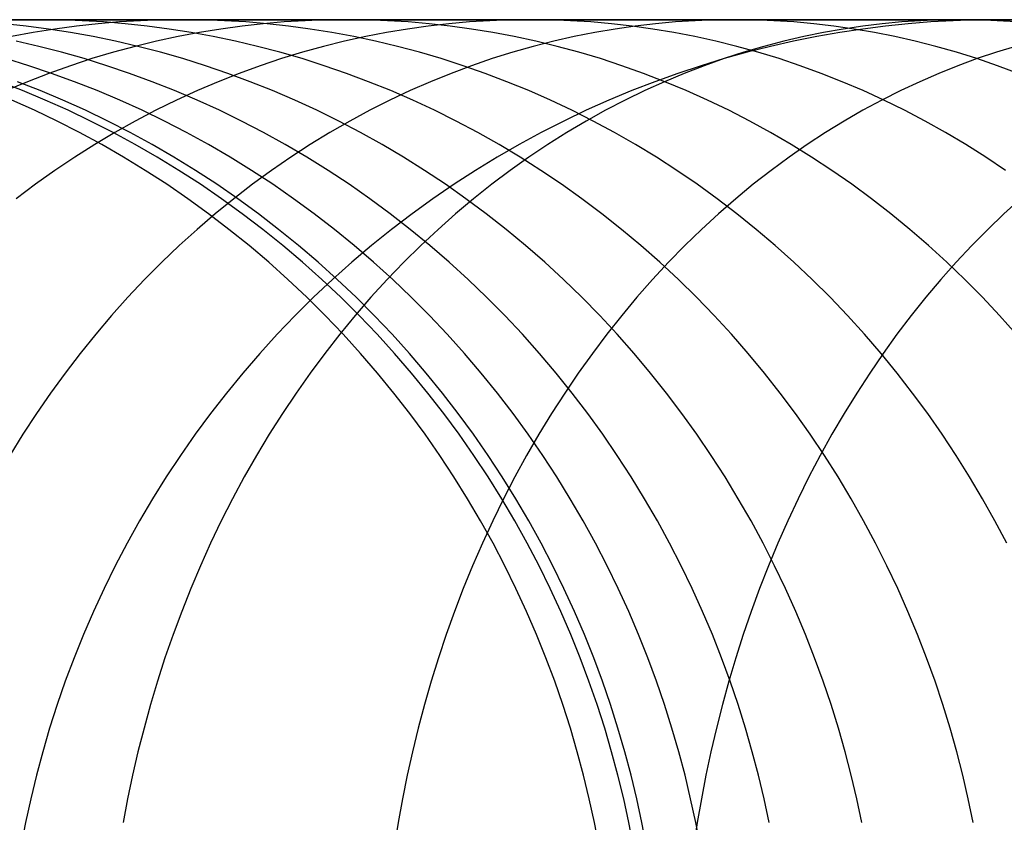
# Model space of a CAD drawing. Extents: x -10 to 451, y 0 to 260.
# Tile 17 of 61: x 31 to 46, y 165 to 178. Entities that reach past the tile are written whole.
import ezdxf

# ---------------------------------------------------------------- set-up
doc = ezdxf.new("R2010")
doc.units = 0
doc.layers.add('PREDEFINITO', color=7, linetype='CONTINUOUS')

msp = doc.modelspace()

# ---------------------------------------------------------------- linework, layer by layer
at = {"layer": 'PREDEFINITO'}
for p, q in [((65.669, 177.84, 20.779), (25.27, 177.84, 862.345)), ((30.189, 177.84, 940.799), (31.179, 177.84, 945.339)), ((30.972, 177.741, 935.81), (30.631, 177.777, 935.895)), ((31.179, 177.84, 945.339), (30.852, 177.836, 945.435)), ((31.314, 177.696, 935.726), (30.972, 177.741, 935.81)), ((31.179, 177.84, 945.339), (32.236, 177.84, 949.729)), ((31.506, 177.836, 945.243), (31.179, 177.84, 945.339)), ((31.75, 177.741, 954.644), (31.416, 177.696, 954.759)), ((31.835, 177.824, 945.146), (31.506, 177.836, 945.243)), ((32.082, 177.777, 954.53), (31.75, 177.741, 954.644)), ((32.168, 177.805, 945.049), (31.835, 177.824, 945.146)), ((32.412, 177.805, 954.416), (32.082, 177.777, 954.53)), ((32.502, 177.777, 944.95), (32.168, 177.805, 945.049)), ((32.236, 177.84, 949.729), (33.387, 177.84, 954.08)), ((32.739, 177.824, 954.303), (32.412, 177.805, 954.416)), ((32.839, 177.741, 944.851), (32.502, 177.777, 944.95)), ((33.064, 177.836, 954.191), (32.739, 177.824, 954.303)), ((33.178, 177.696, 944.752), (32.839, 177.741, 944.851)), ((33.387, 177.84, 954.08), (33.064, 177.836, 954.191)), ((33.387, 177.84, 954.08), (34.603, 177.84, 958.285)), ((33.709, 177.836, 953.969), (33.387, 177.84, 954.08)), ((34.034, 177.824, 953.857), (33.709, 177.836, 953.969)), ((34.305, 177.741, 963.088), (33.977, 177.696, 963.22)), ((34.361, 177.805, 953.744), (34.034, 177.824, 953.857)), ((34.631, 177.777, 962.958), (34.305, 177.741, 963.088)), ((34.691, 177.777, 953.63), (34.361, 177.805, 953.744)), ((34.603, 177.84, 958.285), (35.913, 177.84, 962.445)), ((34.955, 177.805, 962.828), (34.631, 177.777, 962.958)), ((35.023, 177.741, 953.516), (34.691, 177.777, 953.63)), ((35.277, 177.824, 962.699), (34.955, 177.805, 962.828)), ((35.357, 177.696, 953.401), (35.023, 177.741, 953.516)), ((35.596, 177.836, 962.571), (35.277, 177.824, 962.699)), ((35.913, 177.84, 962.445), (35.596, 177.836, 962.571)), ((35.913, 177.84, 962.445), (37.287, 177.84, 966.463)), ((36.229, 177.836, 962.318), (35.913, 177.84, 962.445)), ((36.549, 177.824, 962.19), (36.229, 177.836, 962.318)), ((36.871, 177.805, 962.061), (36.549, 177.824, 962.19)), ((37.181, 177.741, 971.158), (36.86, 177.696, 971.306)), ((37.195, 177.777, 961.931), (36.871, 177.805, 962.061)), ((37.5, 177.777, 971.011), (37.181, 177.741, 971.158)), ((37.521, 177.741, 961.801), (37.195, 177.777, 961.931)), ((37.287, 177.84, 966.463), (38.755, 177.84, 970.432)), ((37.817, 177.805, 970.865), (37.5, 177.777, 971.011)), ((37.849, 177.696, 961.67), (37.521, 177.741, 961.801)), ((38.132, 177.824, 970.719), (37.817, 177.805, 970.865)), ((38.445, 177.836, 970.575), (38.132, 177.824, 970.719)), ((38.755, 177.84, 970.432), (38.445, 177.836, 970.575)), ((38.755, 177.84, 970.432), (40.285, 177.84, 974.265)), ((39.065, 177.836, 970.289), (38.755, 177.84, 970.432)), ((39.377, 177.824, 970.145), (39.065, 177.836, 970.289)), ((39.692, 177.805, 970), (39.377, 177.824, 970.145)), ((40.009, 177.777, 969.853), (39.692, 177.805, 970)), ((40.328, 177.741, 969.706), (40.009, 177.777, 969.853)), ((40.376, 177.741, 978.853), (40.064, 177.696, 979.018)), ((40.285, 177.84, 974.265), (41.91, 177.84, 978.042)), ((40.649, 177.696, 969.558), (40.328, 177.741, 969.706)), ((40.687, 177.777, 978.689), (40.376, 177.741, 978.853)), ((40.996, 177.805, 978.525), (40.687, 177.777, 978.689)), ((41.303, 177.824, 978.363), (40.996, 177.805, 978.525)), ((41.608, 177.836, 978.202), (41.303, 177.824, 978.363)), ((41.91, 177.84, 978.042), (41.608, 177.836, 978.202)), ((41.91, 177.84, 978.042), (43.596, 177.84, 981.69)), ((42.212, 177.836, 977.883), (41.91, 177.84, 978.042)), ((42.516, 177.824, 977.722), (42.212, 177.836, 977.883)), ((42.823, 177.805, 977.56), (42.516, 177.824, 977.722)), ((43.132, 177.777, 977.396), (42.823, 177.805, 977.56)), ((43.443, 177.741, 977.232), (43.132, 177.777, 977.396)), ((43.756, 177.696, 977.067), (43.443, 177.741, 977.232)), ((43.89, 177.741, 986.174), (43.587, 177.696, 986.356)), ((43.596, 177.84, 981.69), (45.376, 177.84, 985.277)), ((44.24, 177.741, 431.173), (43.888, 177.696, 431.173)), ((44.191, 177.777, 985.992), (43.89, 177.741, 986.174)), ((44.491, 177.805, 985.811), (44.191, 177.777, 985.992)), ((44.591, 177.777, 431.173), (44.24, 177.741, 431.173)), ((44.788, 177.824, 985.632), (44.491, 177.805, 985.811)), ((44.939, 177.805, 431.173), (44.591, 177.777, 431.173)), ((45.083, 177.836, 985.454), (44.788, 177.824, 985.632)), ((45.285, 177.824, 431.173), (44.939, 177.805, 431.173)), ((45.376, 177.84, 985.277), (45.083, 177.836, 985.454)), ((45.628, 177.836, 431.173), (45.285, 177.824, 431.173)), ((45.376, 177.84, 985.277), (47.219, 177.84, 988.742)), ((45.669, 177.836, 985.101), (45.376, 177.84, 985.277)), ((45.968, 177.84, 431.173), (45.628, 177.836, 431.173)), ((45.964, 177.824, 984.923), (45.669, 177.836, 985.101)), ((46.261, 177.805, 984.743), (45.964, 177.824, 984.923)), ((46.309, 177.836, 431.173), (45.968, 177.84, 431.173)), ((31.081, 177.642, 954.875), (30.744, 177.58, 954.991)), ((31.416, 177.696, 954.759), (31.081, 177.642, 954.875)), ((31.658, 177.642, 935.641), (31.314, 177.696, 935.726)), ((32.004, 177.58, 935.556), (31.658, 177.642, 935.641)), ((32.35, 177.508, 935.47), (32.004, 177.58, 935.556)), ((33.317, 177.58, 963.484), (32.985, 177.508, 963.617)), ((33.518, 177.642, 944.652), (33.178, 177.696, 944.752)), ((33.647, 177.642, 963.351), (33.317, 177.58, 963.484)), ((33.859, 177.58, 944.552), (33.518, 177.642, 944.652)), ((33.977, 177.696, 963.22), (33.647, 177.642, 963.351)), ((34.202, 177.508, 944.451), (33.859, 177.58, 944.552)), ((35.692, 177.642, 953.285), (35.357, 177.696, 953.401)), ((36.029, 177.58, 953.169), (35.692, 177.642, 953.285)), ((36.214, 177.58, 971.604), (35.889, 177.508, 971.754)), ((36.366, 177.508, 953.053), (36.029, 177.58, 953.169)), ((36.538, 177.642, 971.455), (36.214, 177.58, 971.604)), ((36.86, 177.696, 971.306), (36.538, 177.642, 971.455)), ((38.178, 177.642, 961.538), (37.849, 177.696, 961.67)), ((38.509, 177.58, 961.405), (38.178, 177.642, 961.538)), ((38.84, 177.508, 961.273), (38.509, 177.58, 961.405)), ((39.434, 177.58, 979.351), (39.118, 177.508, 979.518)), ((39.75, 177.642, 979.184), (39.434, 177.58, 979.351)), ((40.064, 177.696, 979.018), (39.75, 177.642, 979.184)), ((40.972, 177.642, 969.409), (40.649, 177.696, 969.558)), ((41.295, 177.58, 969.26), (40.972, 177.642, 969.409)), ((41.62, 177.508, 969.11), (41.295, 177.58, 969.26)), ((42.977, 177.58, 986.724), (42.67, 177.508, 986.909)), ((43.178, 177.58, 431.173), (42.822, 177.508, 431.173)), ((43.282, 177.642, 986.54), (42.977, 177.58, 986.724)), ((43.534, 177.642, 431.173), (43.178, 177.58, 431.173)), ((43.587, 177.696, 986.356), (43.282, 177.642, 986.54)), ((43.888, 177.696, 431.173), (43.534, 177.642, 431.173)), ((44.07, 177.642, 976.901), (43.756, 177.696, 977.067)), ((44.385, 177.58, 976.734), (44.07, 177.642, 976.901)), ((44.701, 177.508, 976.567), (44.385, 177.58, 976.734)), ((31.166, 177.427, 926.041), (30.816, 177.508, 926.113)), ((31.516, 177.337, 925.97), (31.166, 177.427, 926.041)), ((32.653, 177.427, 963.75), (32.32, 177.337, 963.883)), ((32.697, 177.427, 935.384), (32.35, 177.508, 935.47)), ((32.985, 177.508, 963.617), (32.653, 177.427, 963.75)), ((33.045, 177.337, 935.298), (32.697, 177.427, 935.384)), ((34.545, 177.427, 944.35), (34.202, 177.508, 944.451)), ((34.888, 177.337, 944.249), (34.545, 177.427, 944.35)), ((35.564, 177.427, 971.904), (35.239, 177.337, 972.054)), ((35.889, 177.508, 971.754), (35.564, 177.427, 971.904)), ((36.705, 177.427, 952.936), (36.366, 177.508, 953.053)), ((37.043, 177.337, 952.819), (36.705, 177.427, 952.936)), ((38.801, 177.427, 979.685), (38.484, 177.337, 979.853)), ((39.118, 177.508, 979.518), (38.801, 177.427, 979.685)), ((39.173, 177.427, 961.14), (38.84, 177.508, 961.273)), ((39.505, 177.337, 961.006), (39.173, 177.427, 961.14)), ((41.945, 177.427, 968.96), (41.62, 177.508, 969.11)), ((42.271, 177.337, 968.81), (41.945, 177.427, 968.96)), ((42.363, 177.427, 987.095), (42.055, 177.337, 987.28)), ((42.465, 177.427, 431.173), (42.107, 177.337, 431.173)), ((42.67, 177.508, 986.909), (42.363, 177.427, 987.095)), ((42.822, 177.508, 431.173), (42.465, 177.427, 431.173)), ((45.018, 177.427, 976.399), (44.701, 177.508, 976.567)), ((45.336, 177.337, 976.232), (45.018, 177.427, 976.399)), ((46.249, 177.427, 994.132), (45.953, 177.337, 994.336)), ((31.867, 177.238, 925.899), (31.516, 177.337, 925.97)), ((32.32, 177.337, 963.883), (31.987, 177.238, 964.016)), ((33.392, 177.238, 935.213), (33.045, 177.337, 935.298)), ((35.232, 177.238, 944.148), (34.888, 177.337, 944.249)), ((35.239, 177.337, 972.054), (34.913, 177.238, 972.204)), ((37.382, 177.238, 952.703), (37.043, 177.337, 952.819)), ((38.484, 177.337, 979.853), (38.167, 177.238, 980.021)), ((39.838, 177.238, 960.873), (39.505, 177.337, 961.006)), ((42.055, 177.337, 987.28), (41.748, 177.238, 987.466)), ((42.107, 177.337, 431.173), (41.749, 177.238, 431.173)), ((42.597, 177.238, 968.66), (42.271, 177.337, 968.81)), ((45.653, 177.238, 976.064), (45.336, 177.337, 976.232)), ((45.953, 177.337, 994.336), (45.656, 177.238, 994.539)), ((31.013, 177.129, 916.152), (30.66, 177.238, 916.209)), ((31.365, 177.01, 916.094), (31.013, 177.129, 916.152)), ((31.655, 177.129, 964.149), (31.322, 177.01, 964.282)), ((31.987, 177.238, 964.016), (31.655, 177.129, 964.149)), ((32.218, 177.129, 925.827), (31.867, 177.238, 925.899)), ((32.568, 177.01, 925.756), (32.218, 177.129, 925.827)), ((33.74, 177.129, 935.127), (33.392, 177.238, 935.213)), ((34.086, 177.01, 935.041), (33.74, 177.129, 935.127)), ((34.587, 177.129, 972.355), (34.262, 177.01, 972.504)), ((34.913, 177.238, 972.204), (34.587, 177.129, 972.355)), ((35.575, 177.129, 944.047), (35.232, 177.238, 944.148)), ((35.918, 177.01, 943.947), (35.575, 177.129, 944.047)), ((37.721, 177.129, 952.586), (37.382, 177.238, 952.703)), ((37.849, 177.129, 980.189), (37.533, 177.01, 980.356)), ((38.059, 177.01, 952.469), (37.721, 177.129, 952.586)), ((38.167, 177.238, 980.021), (37.849, 177.129, 980.189)), ((40.171, 177.129, 960.74), (39.838, 177.238, 960.873)), ((40.503, 177.01, 960.607), (40.171, 177.129, 960.74)), ((41.392, 177.129, 431.173), (41.035, 177.01, 431.173)), ((41.44, 177.129, 987.651), (41.133, 177.01, 987.836)), ((41.749, 177.238, 431.173), (41.392, 177.129, 431.173)), ((41.748, 177.238, 987.466), (41.44, 177.129, 987.651)), ((42.922, 177.129, 968.51), (42.597, 177.238, 968.66)), ((43.247, 177.01, 968.36), (42.922, 177.129, 968.51)), ((45.36, 177.129, 994.742), (45.064, 177.01, 994.945)), ((45.656, 177.238, 994.539), (45.36, 177.129, 994.742)), ((45.97, 177.129, 975.896), (45.653, 177.238, 976.064)), ((46.287, 177.01, 975.729), (45.97, 177.129, 975.896)), ((31.322, 177.01, 964.282), (30.991, 176.882, 964.415)), ((31.717, 176.882, 916.036), (31.365, 177.01, 916.094)), ((32.917, 176.882, 925.685), (32.568, 177.01, 925.756)), ((34.262, 177.01, 972.504), (33.938, 176.882, 972.654)), ((34.432, 176.882, 934.956), (34.086, 177.01, 935.041)), ((36.26, 176.882, 943.846), (35.918, 177.01, 943.947)), ((37.533, 177.01, 980.356), (37.217, 176.882, 980.523)), ((38.396, 176.882, 952.353), (38.059, 177.01, 952.469)), ((40.834, 176.882, 960.474), (40.503, 177.01, 960.607)), ((41.035, 177.01, 431.173), (40.679, 176.882, 431.173)), ((41.133, 177.01, 987.836), (40.827, 176.882, 988.021)), ((43.571, 176.882, 968.21), (43.247, 177.01, 968.36)), ((45.064, 177.01, 994.945), (44.769, 176.882, 995.148)), ((30.914, 176.745, 862.345), (30.56, 176.882, 862.345)), ((30.991, 176.882, 964.415), (30.661, 176.745, 964.547)), ((31.189, 176.745, 905.973), (30.837, 176.882, 906.017)), ((32.067, 176.745, 915.979), (31.717, 176.882, 916.036)), ((33.264, 176.745, 925.614), (32.917, 176.882, 925.685)), ((33.938, 176.882, 972.654), (33.615, 176.745, 972.803)), ((34.777, 176.745, 934.871), (34.432, 176.882, 934.956)), ((36.601, 176.745, 943.746), (36.26, 176.882, 943.846)), ((37.217, 176.882, 980.523), (36.902, 176.745, 980.689)), ((38.732, 176.745, 952.237), (38.396, 176.882, 952.353)), ((40.679, 176.882, 431.173), (40.324, 176.745, 431.173)), ((40.827, 176.882, 988.021), (40.522, 176.745, 988.205)), ((41.164, 176.745, 960.342), (40.834, 176.882, 960.474)), ((43.894, 176.745, 968.061), (43.571, 176.882, 968.21)), ((44.769, 176.882, 995.148), (44.475, 176.745, 995.35)), ((31.267, 176.597, 862.345), (30.914, 176.745, 862.345)), ((31.539, 176.597, 905.928), (31.189, 176.745, 905.973)), ((32.416, 176.597, 915.922), (32.067, 176.745, 915.979)), ((33.611, 176.597, 925.543), (33.264, 176.745, 925.614)), ((33.615, 176.745, 972.803), (33.294, 176.597, 972.951)), ((35.12, 176.597, 934.786), (34.777, 176.745, 934.871)), ((36.902, 176.745, 980.689), (36.589, 176.597, 980.855)), ((36.94, 176.597, 943.646), (36.601, 176.745, 943.746)), ((39.066, 176.597, 952.122), (38.732, 176.745, 952.237)), ((40.324, 176.745, 431.173), (39.971, 176.597, 431.173)), ((40.522, 176.745, 988.205), (40.219, 176.597, 988.388)), ((41.493, 176.597, 960.211), (41.164, 176.745, 960.342)), ((44.216, 176.597, 967.913), (43.894, 176.745, 968.061)), ((44.475, 176.745, 995.35), (44.183, 176.597, 995.55)), ((31.102, 176.44, 884.825), (30.752, 176.597, 884.846)), ((31.618, 176.44, 862.345), (31.267, 176.597, 862.345)), ((31.887, 176.44, 905.884), (31.539, 176.597, 905.928)), ((32.762, 176.44, 915.865), (32.416, 176.597, 915.922)), ((33.294, 176.597, 972.951), (32.974, 176.44, 973.099)), ((33.955, 176.44, 925.473), (33.611, 176.597, 925.543)), ((35.461, 176.44, 934.702), (35.12, 176.597, 934.786)), ((36.589, 176.597, 980.855), (36.278, 176.44, 981.019)), ((37.277, 176.44, 943.547), (36.94, 176.597, 943.646)), ((39.398, 176.44, 952.008), (39.066, 176.597, 952.122)), ((39.971, 176.597, 431.173), (39.62, 176.44, 431.173)), ((40.219, 176.597, 988.388), (39.917, 176.44, 988.57)), ((41.819, 176.44, 960.08), (41.493, 176.597, 960.211)), ((44.183, 176.597, 995.55), (43.892, 176.44, 995.75)), ((44.535, 176.44, 967.766), (44.216, 176.597, 967.913)), ((31.45, 176.274, 884.805), (31.102, 176.44, 884.825)), ((31.967, 176.274, 862.345), (31.618, 176.44, 862.345)), ((32.233, 176.274, 905.841), (31.887, 176.44, 905.884)), ((32.974, 176.44, 973.099), (32.657, 176.274, 973.245)), ((33.106, 176.274, 915.809), (32.762, 176.44, 915.865)), ((34.296, 176.274, 925.403), (33.955, 176.44, 925.473)), ((35.8, 176.274, 934.618), (35.461, 176.44, 934.702)), ((36.278, 176.44, 981.019), (35.968, 176.274, 981.183)), ((37.612, 176.274, 943.449), (37.277, 176.44, 943.547)), ((39.62, 176.44, 431.173), (39.272, 176.274, 431.173)), ((39.728, 176.274, 951.894), (39.398, 176.44, 952.008)), ((39.917, 176.44, 988.57), (39.617, 176.274, 988.751)), ((42.144, 176.274, 959.95), (41.819, 176.44, 960.08)), ((43.892, 176.44, 995.75), (43.603, 176.274, 995.948)), ((44.853, 176.274, 967.619), (44.535, 176.44, 967.766)), ((31.796, 176.097, 884.784), (31.45, 176.274, 884.805)), ((32.313, 176.097, 862.345), (31.967, 176.274, 862.345)), ((32.576, 176.097, 905.797), (32.233, 176.274, 905.841)), ((32.657, 176.274, 973.245), (32.342, 176.097, 973.39)), ((33.448, 176.097, 915.753), (33.106, 176.274, 915.809)), ((34.636, 176.097, 925.334), (34.296, 176.274, 925.403)), ((35.968, 176.274, 981.183), (35.662, 176.097, 981.345)), ((36.136, 176.097, 934.535), (35.8, 176.274, 934.618)), ((37.944, 176.097, 943.351), (37.612, 176.274, 943.449)), ((39.272, 176.274, 431.173), (38.926, 176.097, 431.173)), ((39.617, 176.274, 988.751), (39.32, 176.097, 988.93)), ((40.056, 176.097, 951.781), (39.728, 176.274, 951.894)), ((42.465, 176.097, 959.821), (42.144, 176.274, 959.95)), ((43.603, 176.274, 995.948), (43.316, 176.097, 996.145)), ((45.168, 176.097, 967.474), (44.853, 176.274, 967.619)), ((32.138, 175.911, 884.764), (31.796, 176.097, 884.784)), ((32.342, 176.097, 973.39), (32.03, 175.911, 973.534)), ((32.655, 175.911, 862.345), (32.313, 176.097, 862.345)), ((32.916, 175.911, 905.754), (32.576, 176.097, 905.797)), ((33.786, 175.911, 915.698), (33.448, 176.097, 915.753)), ((34.971, 175.911, 925.266), (34.636, 176.097, 925.334)), ((35.662, 176.097, 981.345), (35.358, 175.911, 981.506)), ((36.469, 175.911, 934.453), (36.136, 176.097, 934.535)), ((38.273, 175.911, 943.255), (37.944, 176.097, 943.351)), ((38.926, 176.097, 431.173), (38.583, 175.911, 431.173)), ((39.32, 176.097, 988.93), (39.025, 175.911, 989.108)), ((40.38, 175.911, 951.669), (40.056, 176.097, 951.781)), ((42.784, 175.911, 959.694), (42.465, 176.097, 959.821)), ((43.316, 176.097, 996.145), (43.032, 175.911, 996.34)), ((45.48, 175.911, 967.33), (45.168, 176.097, 967.474)), ((32.03, 175.911, 973.534), (31.721, 175.716, 973.677)), ((32.476, 175.716, 884.744), (32.138, 175.911, 884.764)), ((32.995, 175.716, 862.345), (32.655, 175.911, 862.345)), ((33.253, 175.716, 905.712), (32.916, 175.911, 905.754)), ((34.121, 175.716, 915.643), (33.786, 175.911, 915.698)), ((35.304, 175.716, 925.198), (34.971, 175.911, 925.266)), ((35.358, 175.911, 981.506), (35.057, 175.716, 981.665)), ((36.798, 175.716, 934.371), (36.469, 175.911, 934.453)), ((38.583, 175.911, 431.173), (38.244, 175.716, 431.173)), ((38.599, 175.716, 943.159), (38.273, 175.911, 943.255)), ((39.025, 175.911, 989.108), (38.733, 175.716, 989.284)), ((40.702, 175.716, 951.558), (40.38, 175.911, 951.669)), ((43.032, 175.911, 996.34), (42.751, 175.716, 996.533)), ((43.1, 175.716, 959.567), (42.784, 175.911, 959.694)), ((45.788, 175.716, 967.187), (45.48, 175.911, 967.33)), ((31.721, 175.716, 973.677), (31.416, 175.511, 973.818)), ((32.811, 175.511, 884.724), (32.476, 175.716, 884.744)), ((33.33, 175.511, 862.345), (32.995, 175.716, 862.345)), ((33.586, 175.511, 905.67), (33.253, 175.716, 905.712)), ((34.452, 175.511, 915.589), (34.121, 175.716, 915.643)), ((35.057, 175.716, 981.665), (34.759, 175.511, 981.822)), ((35.633, 175.511, 925.131), (35.304, 175.716, 925.198)), ((37.124, 175.511, 934.291), (36.798, 175.716, 934.371)), ((38.244, 175.716, 431.173), (37.909, 175.511, 431.173)), ((38.733, 175.716, 989.284), (38.445, 175.511, 989.457)), ((38.921, 175.511, 943.064), (38.599, 175.716, 943.159)), ((41.019, 175.511, 951.449), (40.702, 175.716, 951.558)), ((42.751, 175.716, 996.533), (42.473, 175.511, 996.723)), ((43.412, 175.511, 959.443), (43.1, 175.716, 959.567)), ((46.094, 175.511, 967.047), (45.788, 175.716, 967.187)), ((31.416, 175.511, 973.818), (31.114, 175.297, 973.957)), ((33.141, 175.297, 884.705), (32.811, 175.511, 884.724)), ((33.661, 175.297, 862.345), (33.33, 175.511, 862.345)), ((33.914, 175.297, 905.628), (33.586, 175.511, 905.67)), ((34.778, 175.297, 915.535), (34.452, 175.511, 915.589)), ((34.759, 175.511, 981.822), (34.466, 175.297, 981.977)), ((35.957, 175.297, 925.065), (35.633, 175.511, 925.131)), ((37.446, 175.297, 934.211), (37.124, 175.511, 934.291)), ((37.909, 175.511, 431.173), (37.578, 175.297, 431.173)), ((38.445, 175.511, 989.457), (38.16, 175.297, 989.629)), ((39.239, 175.297, 942.971), (38.921, 175.511, 943.064)), ((41.332, 175.297, 951.341), (41.019, 175.511, 951.449)), ((42.473, 175.511, 996.723), (42.199, 175.297, 996.912)), ((43.72, 175.297, 959.319), (43.412, 175.511, 959.443)), ((31.114, 175.297, 973.957), (30.817, 175.074, 974.094)), ((33.467, 175.074, 884.685), (33.141, 175.297, 884.705)), ((33.987, 175.074, 862.345), (33.661, 175.297, 862.345)), ((34.238, 175.074, 905.587), (33.914, 175.297, 905.628)), ((34.466, 175.297, 981.977), (34.176, 175.074, 982.13)), ((35.101, 175.074, 915.483), (34.778, 175.297, 915.535)), ((36.277, 175.074, 925), (35.957, 175.297, 925.065)), ((37.578, 175.297, 431.173), (37.252, 175.074, 431.173)), ((37.763, 175.074, 934.133), (37.446, 175.297, 934.211)), ((38.16, 175.297, 989.629), (37.88, 175.074, 989.798)), ((39.553, 175.074, 942.879), (39.239, 175.297, 942.971)), ((41.642, 175.074, 951.234), (41.332, 175.297, 951.341)), ((42.199, 175.297, 996.912), (41.929, 175.074, 997.097)), ((44.023, 175.074, 959.198), (43.72, 175.297, 959.319)), ((33.788, 174.842, 884.666), (33.467, 175.074, 884.685)), ((34.176, 175.074, 982.13), (33.891, 174.842, 982.281)), ((34.309, 174.842, 862.345), (33.987, 175.074, 862.345)), ((34.557, 174.842, 905.547), (34.238, 175.074, 905.587)), ((35.418, 174.842, 915.431), (35.101, 175.074, 915.483)), ((36.592, 174.842, 924.936), (36.277, 175.074, 925)), ((37.252, 175.074, 431.173), (36.93, 174.842, 431.173)), ((37.88, 175.074, 989.798), (37.603, 174.842, 989.965)), ((38.075, 174.842, 934.056), (37.763, 175.074, 934.133)), ((39.862, 174.842, 942.788), (39.553, 175.074, 942.879)), ((41.946, 174.842, 951.129), (41.642, 175.074, 951.234)), ((41.929, 175.074, 997.097), (41.662, 174.842, 997.28)), ((44.322, 174.842, 959.078), (44.023, 175.074, 959.198)), ((46.324, 175.074, 1004.026), (46.069, 174.842, 1004.225)), ((33.891, 174.842, 982.281), (33.611, 174.601, 982.429)), ((34.103, 174.601, 884.648), (33.788, 174.842, 884.666)), ((34.625, 174.601, 862.345), (34.309, 174.842, 862.345)), ((34.87, 174.601, 905.507), (34.557, 174.842, 905.547)), ((35.73, 174.601, 915.379), (35.418, 174.842, 915.431)), ((36.902, 174.601, 924.872), (36.592, 174.842, 924.936)), ((36.93, 174.842, 431.173), (36.614, 174.601, 431.173)), ((37.603, 174.842, 989.965), (37.331, 174.601, 990.129)), ((38.382, 174.601, 933.98), (38.075, 174.842, 934.056)), ((40.165, 174.601, 942.699), (39.862, 174.842, 942.788)), ((41.662, 174.842, 997.28), (41.4, 174.601, 997.46)), ((42.245, 174.601, 951.026), (41.946, 174.842, 951.129)), ((44.616, 174.601, 958.96), (44.322, 174.842, 959.078)), ((46.069, 174.842, 1004.225), (45.819, 174.601, 1004.42)), ((33.611, 174.601, 982.429), (33.335, 174.351, 982.574)), ((34.413, 174.351, 884.629), (34.103, 174.601, 884.648)), ((34.935, 174.351, 862.345), (34.625, 174.601, 862.345)), ((35.178, 174.351, 905.468), (34.87, 174.601, 905.507)), ((36.036, 174.351, 915.329), (35.73, 174.601, 915.379)), ((36.614, 174.601, 431.173), (36.304, 174.351, 431.173)), ((37.206, 174.351, 924.81), (36.902, 174.601, 924.872)), ((37.331, 174.601, 990.129), (37.065, 174.351, 990.29)), ((38.684, 174.351, 933.906), (38.382, 174.601, 933.98)), ((40.463, 174.351, 942.611), (40.165, 174.601, 942.699)), ((41.4, 174.601, 997.46), (41.143, 174.351, 997.636)), ((42.539, 174.351, 950.925), (42.245, 174.601, 951.026)), ((44.905, 174.351, 958.845), (44.616, 174.601, 958.96)), ((45.819, 174.601, 1004.42), (45.572, 174.351, 1004.612)), ((33.335, 174.351, 982.574), (33.065, 174.093, 982.717)), ((34.717, 174.093, 884.612), (34.413, 174.351, 884.629)), ((35.239, 174.093, 862.345), (34.935, 174.351, 862.345)), ((35.48, 174.093, 905.43), (35.178, 174.351, 905.468)), ((36.304, 174.351, 431.173), (36, 174.093, 431.173)), ((36.337, 174.093, 915.28), (36.036, 174.351, 915.329)), ((37.065, 174.351, 990.29), (36.803, 174.093, 990.448)), ((37.505, 174.093, 924.75), (37.206, 174.351, 924.81)), ((38.979, 174.093, 933.833), (38.684, 174.351, 933.906)), ((40.756, 174.093, 942.525), (40.463, 174.351, 942.611)), ((41.143, 174.351, 997.636), (40.891, 174.093, 997.809)), ((42.827, 174.093, 950.825), (42.539, 174.351, 950.925)), ((45.188, 174.093, 958.731), (44.905, 174.351, 958.845)), ((45.572, 174.351, 1004.612), (45.331, 174.093, 1004.8)), ((33.065, 174.093, 982.717), (32.801, 173.827, 982.857)), ((35.014, 173.827, 884.594), (34.717, 174.093, 884.612)), ((35.537, 173.827, 862.345), (35.239, 174.093, 862.345)), ((35.776, 173.827, 905.393), (35.48, 174.093, 905.43)), ((36, 174.093, 431.173), (35.702, 173.827, 431.173)), ((36.631, 173.827, 915.232), (36.337, 174.093, 915.28)), ((36.803, 174.093, 990.448), (36.547, 173.827, 990.602)), ((37.797, 173.827, 924.69), (37.505, 174.093, 924.75)), ((39.269, 173.827, 933.761), (38.979, 174.093, 933.833)), ((40.891, 174.093, 997.809), (40.644, 173.827, 997.979)), ((41.042, 173.827, 942.441), (40.756, 174.093, 942.525)), ((43.109, 173.827, 950.728), (42.827, 174.093, 950.825)), ((45.331, 174.093, 1004.8), (45.095, 173.827, 1004.985)), ((45.465, 173.827, 958.62), (45.188, 174.093, 958.731)), ((32.801, 173.827, 982.857), (32.543, 173.553, 982.993)), ((35.305, 173.553, 884.577), (35.014, 173.827, 884.594)), ((35.702, 173.827, 431.173), (35.41, 173.553, 431.173)), ((35.828, 173.553, 862.345), (35.537, 173.827, 862.345)), ((36.065, 173.553, 905.356), (35.776, 173.827, 905.393)), ((36.547, 173.827, 990.602), (36.296, 173.553, 990.753)), ((36.918, 173.553, 915.185), (36.631, 173.827, 915.232)), ((38.082, 173.553, 924.632), (37.797, 173.827, 924.69)), ((39.552, 173.553, 933.691), (39.269, 173.827, 933.761)), ((40.644, 173.827, 997.979), (40.403, 173.553, 998.144)), ((41.322, 173.553, 942.359), (41.042, 173.827, 942.441)), ((43.385, 173.553, 950.633), (43.109, 173.827, 950.728)), ((45.095, 173.827, 1004.985), (44.864, 173.553, 1005.165)), ((45.736, 173.553, 958.512), (45.465, 173.827, 958.62)), ((32.543, 173.553, 982.993), (32.29, 173.271, 983.127)), ((35.41, 173.553, 431.173), (35.126, 173.271, 431.173)), ((35.589, 173.271, 884.56), (35.305, 173.553, 884.577)), ((36.113, 173.271, 862.345), (35.828, 173.553, 862.345)), ((36.296, 173.553, 990.753), (36.052, 173.271, 990.901)), ((36.347, 173.271, 905.32), (36.065, 173.553, 905.356)), ((37.199, 173.271, 915.139), (36.918, 173.553, 915.185)), ((38.361, 173.271, 924.575), (38.082, 173.553, 924.632)), ((39.828, 173.271, 933.623), (39.552, 173.553, 933.691)), ((40.403, 173.553, 998.144), (40.167, 173.271, 998.306)), ((41.595, 173.271, 942.279), (41.322, 173.553, 942.359)), ((43.654, 173.271, 950.54), (43.385, 173.553, 950.633)), ((44.864, 173.553, 1005.165), (44.638, 173.271, 1005.341)), ((46.001, 173.271, 958.406), (45.736, 173.553, 958.512)), ((32.29, 173.271, 983.127), (32.045, 172.982, 983.257)), ((35.126, 173.271, 431.173), (34.849, 172.982, 431.173)), ((35.865, 172.982, 884.544), (35.589, 173.271, 884.56)), ((36.052, 173.271, 990.901), (35.814, 172.982, 991.044)), ((36.39, 172.982, 862.345), (36.113, 173.271, 862.345)), ((36.622, 172.982, 905.286), (36.347, 173.271, 905.32)), ((37.473, 172.982, 915.094), (37.199, 173.271, 915.139)), ((38.633, 172.982, 924.52), (38.361, 173.271, 924.575)), ((40.097, 172.982, 933.556), (39.828, 173.271, 933.623)), ((40.167, 173.271, 998.306), (39.938, 172.982, 998.464)), ((41.861, 172.982, 942.201), (41.595, 173.271, 942.279)), ((43.917, 172.982, 950.45), (43.654, 173.271, 950.54)), ((44.638, 173.271, 1005.341), (44.418, 172.982, 1005.512)), ((46.258, 172.982, 958.303), (46.001, 173.271, 958.406)), ((32.045, 172.982, 983.257), (31.805, 172.685, 983.383)), ((34.849, 172.982, 431.173), (34.58, 172.685, 431.173)), ((35.814, 172.982, 991.044), (35.582, 172.685, 991.184)), ((36.134, 172.685, 884.528), (35.865, 172.982, 884.544)), ((36.659, 172.685, 862.345), (36.39, 172.982, 862.345)), ((36.889, 172.685, 905.252), (36.622, 172.982, 905.286)), ((37.739, 172.685, 915.051), (37.473, 172.982, 915.094)), ((38.897, 172.685, 924.466), (38.633, 172.982, 924.52)), ((39.938, 172.982, 998.464), (39.714, 172.685, 998.617)), ((40.359, 172.685, 933.492), (40.097, 172.982, 933.556)), ((42.12, 172.685, 942.124), (41.861, 172.982, 942.201)), ((44.172, 172.685, 950.362), (43.917, 172.982, 950.45)), ((44.418, 172.982, 1005.512), (44.204, 172.685, 1005.679)), ((31.805, 172.685, 983.383), (31.573, 172.382, 983.506)), ((34.58, 172.685, 431.173), (34.318, 172.382, 431.173)), ((35.582, 172.685, 991.184), (35.357, 172.382, 991.32)), ((36.396, 172.382, 884.512), (36.134, 172.685, 884.528)), ((36.921, 172.382, 862.345), (36.659, 172.685, 862.345)), ((37.149, 172.382, 905.219), (36.889, 172.685, 905.252)), ((37.997, 172.382, 915.008), (37.739, 172.685, 915.051)), ((39.154, 172.382, 924.414), (38.897, 172.685, 924.466)), ((39.714, 172.685, 998.617), (39.497, 172.382, 998.766)), ((40.613, 172.382, 933.429), (40.359, 172.685, 933.492)), ((42.371, 172.382, 942.051), (42.12, 172.685, 942.124)), ((44.204, 172.685, 1005.679), (43.997, 172.382, 1005.841)), ((44.42, 172.382, 950.276), (44.172, 172.685, 950.362)), ((31.573, 172.382, 983.506), (31.348, 172.073, 983.625)), ((34.318, 172.382, 431.173), (34.064, 172.073, 431.173)), ((35.357, 172.382, 991.32), (35.139, 172.073, 991.451)), ((36.649, 172.073, 884.497), (36.396, 172.382, 884.512)), ((37.174, 172.073, 862.345), (36.921, 172.382, 862.345)), ((37.401, 172.073, 905.187), (37.149, 172.382, 905.219)), ((38.247, 172.073, 914.967), (37.997, 172.382, 915.008)), ((39.402, 172.073, 924.363), (39.154, 172.382, 924.414)), ((39.497, 172.382, 998.766), (39.287, 172.073, 998.91)), ((40.86, 172.073, 933.368), (40.613, 172.382, 933.429)), ((42.615, 172.073, 941.979), (42.371, 172.382, 942.051)), ((43.997, 172.382, 1005.841), (43.796, 172.073, 1005.998)), ((44.66, 172.073, 950.194), (44.42, 172.382, 950.276)), ((31.348, 172.073, 983.625), (31.131, 171.757, 983.74)), ((34.064, 172.073, 431.173), (33.819, 171.757, 431.173)), ((35.139, 172.073, 991.451), (34.928, 171.757, 991.579)), ((36.894, 171.757, 884.483), (36.649, 172.073, 884.497)), ((37.42, 171.757, 862.345), (37.174, 172.073, 862.345)), ((37.644, 171.757, 905.156), (37.401, 172.073, 905.187)), ((38.49, 171.757, 914.928), (38.247, 172.073, 914.967)), ((39.287, 172.073, 998.91), (39.084, 171.757, 999.05)), ((39.643, 171.757, 924.314), (39.402, 172.073, 924.363)), ((41.098, 171.757, 933.309), (40.86, 172.073, 933.368)), ((42.85, 171.757, 941.91), (42.615, 172.073, 941.979)), ((43.796, 172.073, 1005.998), (43.601, 171.757, 1006.149)), ((44.892, 171.757, 950.114), (44.66, 172.073, 950.194)), ((31.131, 171.757, 983.74), (30.92, 171.435, 983.851)), ((33.819, 171.757, 431.173), (33.582, 171.435, 431.173)), ((34.928, 171.757, 991.579), (34.724, 171.435, 991.702)), ((37.13, 171.435, 884.469), (36.894, 171.757, 884.483)), ((37.657, 171.435, 862.345), (37.42, 171.757, 862.345)), ((37.879, 171.435, 905.127), (37.644, 171.757, 905.156)), ((38.723, 171.435, 914.889), (38.49, 171.757, 914.928)), ((39.084, 171.757, 999.05), (38.887, 171.435, 999.184)), ((39.875, 171.435, 924.267), (39.643, 171.757, 924.314)), ((41.329, 171.435, 933.252), (41.098, 171.757, 933.309)), ((43.078, 171.435, 941.843), (42.85, 171.757, 941.91)), ((43.601, 171.757, 1006.149), (43.413, 171.435, 1006.296)), ((45.116, 171.435, 950.036), (44.892, 171.757, 950.114)), ((30.92, 171.435, 983.851), (30.718, 171.108, 983.958)), ((33.582, 171.435, 431.173), (33.354, 171.108, 431.173)), ((34.724, 171.435, 991.702), (34.528, 171.108, 991.82)), ((37.358, 171.108, 884.455), (37.13, 171.435, 884.469)), ((37.885, 171.108, 862.345), (37.657, 171.435, 862.345)), ((38.106, 171.108, 905.098), (37.879, 171.435, 905.127)), ((38.887, 171.435, 999.184), (38.698, 171.108, 999.314)), ((38.949, 171.108, 914.853), (38.723, 171.435, 914.889)), ((40.099, 171.108, 924.221), (39.875, 171.435, 924.267)), ((41.55, 171.108, 933.197), (41.329, 171.435, 933.252)), ((43.297, 171.108, 941.778), (43.078, 171.435, 941.843)), ((43.413, 171.435, 1006.296), (43.232, 171.108, 1006.437)), ((45.333, 171.108, 949.962), (45.116, 171.435, 950.036)), ((33.354, 171.108, 431.173), (33.135, 170.776, 431.173)), ((34.528, 171.108, 991.82), (34.339, 170.776, 991.934)), ((37.577, 170.776, 884.442), (37.358, 171.108, 884.455)), ((38.104, 170.776, 862.345), (37.885, 171.108, 862.345)), ((38.323, 170.776, 905.071), (38.106, 171.108, 905.098)), ((38.698, 171.108, 999.314), (38.516, 170.776, 999.439)), ((39.165, 170.776, 914.817), (38.949, 171.108, 914.853)), ((40.314, 170.776, 924.177), (40.099, 171.108, 924.221)), ((41.763, 170.776, 933.145), (41.55, 171.108, 933.197)), ((43.232, 171.108, 1006.437), (43.058, 170.776, 1006.573)), ((43.508, 170.776, 941.717), (43.297, 171.108, 941.778)), ((45.54, 170.776, 949.89), (45.333, 171.108, 949.962)), ((33.135, 170.776, 431.173), (32.924, 170.44, 431.173)), ((34.339, 170.776, 991.934), (34.158, 170.44, 992.043)), ((37.787, 170.44, 884.43), (37.577, 170.776, 884.442)), ((38.315, 170.44, 862.345), (38.104, 170.776, 862.345)), ((38.532, 170.44, 905.044), (38.323, 170.776, 905.071)), ((38.516, 170.776, 999.439), (38.342, 170.44, 999.559)), ((39.373, 170.44, 914.783), (39.165, 170.776, 914.817)), ((40.52, 170.44, 924.135), (40.314, 170.776, 924.177)), ((41.968, 170.44, 933.094), (41.763, 170.776, 933.145)), ((43.058, 170.776, 1006.573), (42.891, 170.44, 1006.703)), ((43.71, 170.44, 941.657), (43.508, 170.776, 941.717)), ((45.74, 170.44, 949.821), (45.54, 170.776, 949.89)), ((32.924, 170.44, 431.173), (32.723, 170.099, 431.173)), ((34.158, 170.44, 992.043), (33.985, 170.099, 992.147)), ((37.988, 170.099, 884.418), (37.787, 170.44, 884.43)), ((38.342, 170.44, 999.559), (38.175, 170.099, 999.673)), ((38.516, 170.099, 862.345), (38.315, 170.44, 862.345)), ((38.732, 170.099, 905.019), (38.532, 170.44, 905.044)), ((39.572, 170.099, 914.751), (39.373, 170.44, 914.783)), ((40.718, 170.099, 924.095), (40.52, 170.44, 924.135)), ((42.164, 170.099, 933.046), (41.968, 170.44, 933.094)), ((42.891, 170.44, 1006.703), (42.731, 170.099, 1006.828)), ((43.903, 170.099, 941.6), (43.71, 170.44, 941.657)), ((45.93, 170.099, 949.756), (45.74, 170.44, 949.821)), ((32.723, 170.099, 431.173), (32.531, 169.754, 431.173)), ((33.985, 170.099, 992.147), (33.82, 169.754, 992.247)), ((38.18, 169.754, 884.407), (37.988, 170.099, 884.418)), ((38.175, 170.099, 999.673), (38.016, 169.754, 999.782)), ((38.708, 169.754, 862.345), (38.516, 170.099, 862.345)), ((38.922, 169.754, 904.995), (38.732, 170.099, 905.019)), ((39.761, 169.754, 914.719), (39.572, 170.099, 914.751)), ((40.906, 169.754, 924.057), (40.718, 170.099, 924.095)), ((42.35, 169.754, 933), (42.164, 170.099, 933.046)), ((42.731, 170.099, 1006.828), (42.579, 169.754, 1006.946)), ((44.088, 169.754, 941.546), (43.903, 170.099, 941.6)), ((46.112, 169.754, 949.693), (45.93, 170.099, 949.756)), ((32.531, 169.754, 431.173), (32.348, 169.405, 431.173)), ((33.82, 169.754, 992.247), (33.663, 169.405, 992.342)), ((38.016, 169.754, 999.782), (37.865, 169.405, 999.886)), ((38.362, 169.405, 884.396), (38.18, 169.754, 884.407)), ((38.891, 169.405, 862.345), (38.708, 169.754, 862.345)), ((39.104, 169.405, 904.972), (38.922, 169.754, 904.995)), ((39.942, 169.405, 914.69), (39.761, 169.754, 914.719)), ((41.085, 169.405, 924.02), (40.906, 169.754, 924.057)), ((42.528, 169.405, 932.956), (42.35, 169.754, 933)), ((42.579, 169.754, 1006.946), (42.434, 169.405, 1007.059)), ((44.263, 169.405, 941.495), (44.088, 169.754, 941.546)), ((32.348, 169.405, 431.173), (32.175, 169.053, 431.173)), ((33.663, 169.405, 992.342), (33.514, 169.053, 992.431)), ((37.865, 169.405, 999.886), (37.721, 169.053, 999.985)), ((38.535, 169.053, 884.385), (38.362, 169.405, 884.396)), ((39.064, 169.053, 862.345), (38.891, 169.405, 862.345)), ((39.276, 169.053, 904.95), (39.104, 169.405, 904.972)), ((40.113, 169.053, 914.662), (39.942, 169.405, 914.69)), ((41.255, 169.053, 923.985), (41.085, 169.405, 924.02)), ((42.434, 169.405, 1007.059), (42.296, 169.053, 1007.167)), ((42.696, 169.053, 932.914), (42.528, 169.405, 932.956)), ((44.43, 169.053, 941.446), (44.263, 169.405, 941.495)), ((32.175, 169.053, 431.173), (32.011, 168.699, 431.173)), ((33.514, 169.053, 992.431), (33.373, 168.699, 992.516)), ((37.721, 169.053, 999.985), (37.585, 168.699, 1000.078)), ((38.699, 168.699, 884.376), (38.535, 169.053, 884.385)), ((39.228, 168.699, 862.345), (39.064, 169.053, 862.345)), ((39.438, 168.699, 904.93), (39.276, 169.053, 904.95)), ((40.275, 168.699, 914.635), (40.113, 169.053, 914.662)), ((41.416, 168.699, 923.953), (41.255, 169.053, 923.985)), ((42.296, 169.053, 1007.167), (42.166, 168.699, 1007.268)), ((42.855, 168.699, 932.875), (42.696, 169.053, 932.914)), ((44.587, 168.699, 941.399), (44.43, 169.053, 941.446)), ((32.011, 168.699, 431.173), (31.857, 168.341, 431.173)), ((33.373, 168.699, 992.516), (33.24, 168.341, 992.596)), ((37.585, 168.699, 1000.078), (37.457, 168.341, 1000.166)), ((38.853, 168.341, 884.367), (38.699, 168.699, 884.376)), ((39.382, 168.341, 862.345), (39.228, 168.699, 862.345)), ((39.592, 168.341, 904.91), (39.438, 168.699, 904.93)), ((40.427, 168.341, 914.611), (40.275, 168.699, 914.635)), ((41.567, 168.341, 923.922), (41.416, 168.699, 923.953)), ((42.166, 168.699, 1007.268), (42.044, 168.341, 1007.363)), ((43.005, 168.341, 932.838), (42.855, 168.699, 932.875)), ((44.736, 168.341, 941.356), (44.587, 168.699, 941.399)), ((31.857, 168.341, 431.173), (31.712, 167.982, 431.173)), ((33.24, 168.341, 992.596), (33.115, 167.982, 992.672)), ((37.457, 168.341, 1000.166), (37.337, 167.982, 1000.248)), ((38.998, 167.982, 884.358), (38.853, 168.341, 884.367)), ((39.527, 167.982, 862.345), (39.382, 168.341, 862.345)), ((39.735, 167.982, 904.892), (39.592, 168.341, 904.91)), ((40.57, 167.982, 914.587), (40.427, 168.341, 914.611)), ((41.709, 167.982, 923.893), (41.567, 168.341, 923.922)), ((42.044, 168.341, 1007.363), (41.929, 167.982, 1007.453)), ((43.146, 167.982, 932.803), (43.005, 168.341, 932.838)), ((44.875, 167.982, 941.315), (44.736, 168.341, 941.356)), ((31.712, 167.982, 431.173), (31.576, 167.621, 431.173)), ((33.115, 167.982, 992.672), (32.999, 167.621, 992.742)), ((37.337, 167.982, 1000.248), (37.225, 167.621, 1000.325)), ((39.133, 167.621, 884.35), (38.998, 167.982, 884.358)), ((39.662, 167.621, 862.345), (39.527, 167.982, 862.345)), ((39.87, 167.621, 904.875), (39.735, 167.982, 904.892)), ((40.704, 167.621, 914.565), (40.57, 167.982, 914.587)), ((41.842, 167.621, 923.866), (41.709, 167.982, 923.893)), ((41.929, 167.982, 1007.453), (41.821, 167.621, 1007.537)), ((43.278, 167.621, 932.771), (43.146, 167.982, 932.803)), ((45.005, 167.621, 941.277), (44.875, 167.982, 941.315)), ((31.576, 167.621, 431.173), (31.45, 167.259, 431.173)), ((32.999, 167.621, 992.742), (32.891, 167.259, 992.807)), ((37.225, 167.621, 1000.325), (37.121, 167.259, 1000.397)), ((39.258, 167.259, 884.343), (39.133, 167.621, 884.35)), ((39.788, 167.259, 862.345), (39.662, 167.621, 862.345)), ((39.995, 167.259, 904.859), (39.87, 167.621, 904.875)), ((40.828, 167.259, 914.545), (40.704, 167.621, 914.565)), ((41.821, 167.621, 1007.537), (41.722, 167.259, 1007.615)), ((41.965, 167.259, 923.841), (41.842, 167.621, 923.866)), ((43.4, 167.259, 932.741), (43.278, 167.621, 932.771)), ((45.126, 167.259, 941.241), (45.005, 167.621, 941.277)), ((31.45, 167.259, 431.173), (31.334, 166.896, 431.173)), ((32.891, 167.259, 992.807), (32.791, 166.896, 992.867)), ((37.121, 167.259, 1000.397), (37.024, 166.896, 1000.463)), ((39.375, 166.896, 884.336), (39.258, 167.259, 884.343)), ((39.905, 166.896, 862.345), (39.788, 167.259, 862.345)), ((40.11, 166.896, 904.845), (39.995, 167.259, 904.859)), ((40.943, 166.896, 914.526), (40.828, 167.259, 914.545)), ((41.722, 167.259, 1007.615), (41.629, 166.896, 1007.687)), ((42.079, 166.896, 923.817), (41.965, 167.259, 923.841)), ((43.513, 166.896, 932.713), (43.4, 167.259, 932.741)), ((45.238, 166.896, 941.208), (45.126, 167.259, 941.241)), ((31.334, 166.896, 431.173), (31.227, 166.532, 431.173)), ((32.791, 166.896, 992.867), (32.698, 166.532, 992.923)), ((37.024, 166.896, 1000.463), (36.936, 166.532, 1000.524)), ((39.481, 166.532, 884.329), (39.375, 166.896, 884.336)), ((40.012, 166.532, 862.345), (39.905, 166.896, 862.345)), ((40.216, 166.532, 904.831), (40.11, 166.896, 904.845)), ((41.049, 166.532, 914.509), (40.943, 166.896, 914.526)), ((41.629, 166.896, 1007.687), (41.544, 166.532, 1007.753)), ((42.184, 166.532, 923.796), (42.079, 166.896, 923.817)), ((43.617, 166.532, 932.687), (43.513, 166.896, 932.713)), ((45.34, 166.532, 941.178), (45.238, 166.896, 941.208)), ((31.227, 166.532, 431.173), (31.129, 166.169, 431.173)), ((32.698, 166.532, 992.923), (32.614, 166.169, 992.974)), ((36.936, 166.532, 1000.524), (36.855, 166.169, 1000.579)), ((39.579, 166.169, 884.324), (39.481, 166.532, 884.329)), ((40.109, 166.169, 862.345), (40.012, 166.532, 862.345)), ((40.313, 166.169, 904.819), (40.216, 166.532, 904.831)), ((41.145, 166.169, 914.493), (41.049, 166.532, 914.509)), ((41.544, 166.532, 1007.753), (41.467, 166.169, 1007.813)), ((42.28, 166.169, 923.777), (42.184, 166.532, 923.796)), ((43.712, 166.169, 932.664), (43.617, 166.532, 932.687)), ((45.434, 166.169, 941.151), (45.34, 166.532, 941.178)), ((31.129, 166.169, 431.173), (31.041, 165.805, 431.173)), ((32.614, 166.169, 992.974), (32.538, 165.805, 993.02)), ((36.855, 166.169, 1000.579), (36.781, 165.805, 1000.63)), ((39.667, 165.805, 884.318), (39.579, 166.169, 884.324)), ((40.198, 165.805, 862.345), (40.109, 166.169, 862.345)), ((40.401, 165.805, 904.808), (40.313, 166.169, 904.819)), ((41.232, 165.805, 914.479), (41.145, 166.169, 914.493)), ((41.467, 166.169, 1007.813), (41.397, 165.805, 1007.868)), ((42.367, 165.805, 923.759), (42.28, 166.169, 923.777)), ((43.798, 165.805, 932.642), (43.712, 166.169, 932.664)), ((45.519, 165.805, 941.126), (45.434, 166.169, 941.151)), ((31.041, 165.805, 431.173), (30.961, 165.441, 431.173)), ((32.538, 165.805, 993.02), (32.47, 165.441, 993.061)), ((36.781, 165.805, 1000.63), (36.715, 165.441, 1000.675)), ((39.747, 165.441, 884.314), (39.667, 165.805, 884.318)), ((40.277, 165.441, 862.345), (40.198, 165.805, 862.345)), ((40.48, 165.441, 904.798), (40.401, 165.805, 904.808)), ((41.311, 165.441, 914.466), (41.232, 165.805, 914.479)), ((41.397, 165.805, 1007.868), (41.334, 165.441, 1007.917)), ((42.445, 165.441, 923.743), (42.367, 165.805, 923.759)), ((43.875, 165.441, 932.623), (43.798, 165.805, 932.642)), ((45.595, 165.441, 941.103), (45.519, 165.805, 941.126)), ((30.961, 165.441, 431.173), (30.891, 165.079, 431.173)), ((36.715, 165.441, 1000.675), (36.657, 165.079, 1000.715)), ((39.817, 165.079, 884.31), (39.747, 165.441, 884.314)), ((40.348, 165.079, 862.345), (40.277, 165.441, 862.345)), ((40.55, 165.079, 904.789), (40.48, 165.441, 904.798)), ((41.334, 165.441, 1007.917), (41.278, 165.079, 1007.961)), ((41.38, 165.079, 914.454), (41.311, 165.441, 914.466))]:
    msp.add_line(p, q, dxfattribs=at)

doc.saveas('drawing.dxf')
